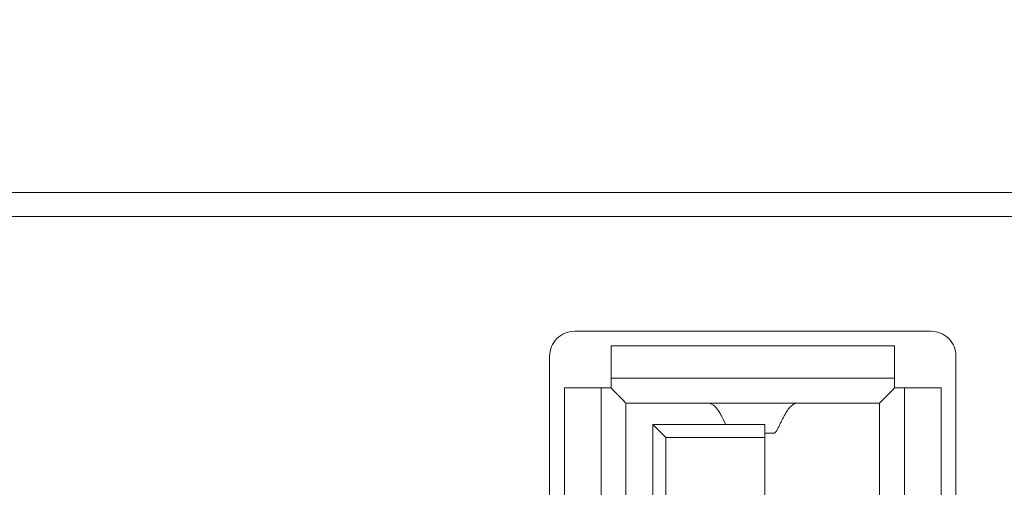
# Model space of a CAD drawing. Header units: centimetres. Extents: x -30 to 30, y -78 to 83.
# Tile 78 of 86: x 10.419 to 11.824, y 12.936 to 13.603. Entities that reach past the tile are written whole.
import ezdxf

# ---------------------------------------------------------------- set-up
doc = ezdxf.new("R2010")
doc.units = ezdxf.units.CM
doc.header["$MEASUREMENT"] = 0
doc.layers.add('LAYER_19952', color=7, linetype='Continuous')

msp = doc.modelspace()

# ---------------------------------------------------------------- linework, layer by layer
at = {"layer": 'LAYER_19952', "lineweight": 9}
for points, knots in [([(14.70398, 2.37993), (14.70398, 4.05129), (13.34908, 5.40619), (11.67772, 5.40619), (10.00637, 5.4062), (8.65146, 4.0513), (8.65146, 2.37994), (8.65145, 0.70859), (10.00635, -0.64632), (11.6777, -0.64633), (13.34906, -0.64633), (14.70396, 0.70856), (14.70398, 2.37992), (14.70494, 82.6052), (14.70398, -77.84535), (14.70398, 2.37993)], [0, 0, 0, 0, 0.25, 0.25, 0.25, 0.5, 0.5, 0.5, 0.75, 0.75, 0.75, 1, 1, 1, 1.00001, 1.00001, 1.00001, 1.00001]), ([(14.68276, 2.37993), (14.68276, 4.03957), (13.33736, 5.38498), (11.67772, 5.38498), (10.01808, 5.38499), (8.67267, 4.03958), (8.67267, 2.37994), (8.67266, 0.72031), (10.01806, -0.62511), (11.6777, -0.62511), (13.33734, -0.62512), (14.68275, 0.72028), (14.68276, 2.37992), (14.68324, 82.04264), (14.68276, -77.28279), (14.68276, 2.37993)], [0, 0, 0, 0, 0.25, 0.25, 0.25, 0.5, 0.5, 0.5, 0.75, 0.75, 0.75, 1, 1, 1, 1.00001, 1.00001, 1.00001, 1.00001]), ([(14.37872, 2.37993), (14.37872, 3.87166), (13.16944, 5.08094), (11.67772, 5.08094), (10.186, 5.08095), (8.97671, 3.87167), (8.97671, 2.37994), (8.9767, 0.88822), (10.18598, -0.32107), (11.6777, -0.32107), (13.16943, -0.32108), (14.37872, 0.8882), (14.37872, 2.37992), (14.37872, 73.98248), (14.37872, -69.22311), (14.37872, 2.37993)], [0, 0, 0, 0, 0.25, 0.25, 0.25, 0.5, 0.5, 0.5, 0.75, 0.75, 0.75, 1, 1, 1, 1.00001, 1.00001, 1.00001, 1.00001]), ([(11.21097, 13.15848), (11.2016, 13.15848), (11.1926, 13.15475), (11.18597, 13.14812), (11.17934, 13.14149), (11.17562, 13.1325), (11.17562, 13.12312)], [0, 0, 0, 0, 0.5, 0.5, 0.5, 1, 1, 1, 1]), ([(11.75542, 13.12312), (11.75542, 13.1325), (11.75169, 13.14149), (11.74506, 13.14812), (11.73843, 13.15475), (11.72944, 13.15848), (11.72006, 13.15848)], [0, 0, 0, 0, 0.5, 0.5, 0.5, 1, 1, 1, 1]), ([(11.28451, 13.05629), (11.28387, 13.05693), (11.28324, 13.05756), (11.2826, 13.0582), (11.28095, 13.05986), (11.27928, 13.06151), (11.27763, 13.06317), (11.27655, 13.06425), (11.27548, 13.06532), (11.27441, 13.0664), (11.27322, 13.06758), (11.27204, 13.06876), (11.27086, 13.06994), (11.26959, 13.0712), (11.26832, 13.07245), (11.26709, 13.07373), (11.26579, 13.07506), (11.26453, 13.07643), (11.26323, 13.07775)], [0, 0, 0, 0, 0.1666667, 0.1666667, 0.1666667, 0.3333333, 0.3333333, 0.3333333, 0.5, 0.5, 0.5, 0.6666667, 0.6666667, 0.6666667, 0.8333333, 0.8333333, 0.8333333, 1, 1, 1, 1]), ([(11.64653, 13.05629), (11.64717, 13.05693), (11.6478, 13.05756), (11.64844, 13.0582), (11.65009, 13.05986), (11.65175, 13.06151), (11.65341, 13.06317), (11.65448, 13.06425), (11.65556, 13.06532), (11.65663, 13.0664), (11.65781, 13.06758), (11.65899, 13.06876), (11.66018, 13.06994), (11.66145, 13.0712), (11.66271, 13.07246), (11.66396, 13.07374), (11.66525, 13.07507), (11.66652, 13.07644), (11.66783, 13.07777)], [0, 0, 0, 0, 0.1666667, 0.1666667, 0.1666667, 0.3333333, 0.3333333, 0.3333333, 0.5, 0.5, 0.5, 0.6666667, 0.6666667, 0.6666667, 0.8333333, 0.8333333, 0.8333333, 1, 1, 1, 1]), ([(11.42697, 13.02553), (11.42467, 13.03014), (11.42247, 13.0348), (11.41998, 13.03932), (11.41886, 13.04134), (11.41769, 13.04334), (11.41641, 13.04525), (11.41531, 13.0469), (11.41414, 13.04849), (11.41279, 13.04998), (11.41076, 13.05225), (11.40835, 13.05431), (11.40552, 13.05535), (11.40437, 13.05578), (11.40314, 13.05604), (11.40191, 13.05616), (11.40073, 13.05629), (11.39954, 13.05629), (11.39835, 13.05629)], [0, 0, 0, 0, 0.1666667, 0.1666667, 0.1666667, 0.3333333, 0.3333333, 0.3333333, 0.5, 0.5, 0.5, 0.6666667, 0.6666667, 0.6666667, 0.8333333, 0.8333333, 0.8333333, 1, 1, 1, 1]), ([(11.53268, 13.05629), (11.53113, 13.05629), (11.52957, 13.05628), (11.52803, 13.05602), (11.52723, 13.05589), (11.52644, 13.05568), (11.52568, 13.05542), (11.52486, 13.05512), (11.52406, 13.05474), (11.52331, 13.05431), (11.52153, 13.05327), (11.51998, 13.05187), (11.51858, 13.05035), (11.5168, 13.04843), (11.51528, 13.0463), (11.51388, 13.0441), (11.51219, 13.04145), (11.51069, 13.03869), (11.50924, 13.0359), (11.50847, 13.0344), (11.50771, 13.0329), (11.50696, 13.03138), (11.5062, 13.02985), (11.50545, 13.02833), (11.5047, 13.02681), (11.50396, 13.02532), (11.50323, 13.02384), (11.50246, 13.02235), (11.50176, 13.02097), (11.50103, 13.01959), (11.50026, 13.01824), (11.49991, 13.01762), (11.49955, 13.01701), (11.49918, 13.01641), (11.49884, 13.01588), (11.49848, 13.01534), (11.49811, 13.01484), (11.49781, 13.01443), (11.4975, 13.01404), (11.4971, 13.01367), (11.49684, 13.01343), (11.49652, 13.0132), (11.49618, 13.0132)], [0, 0, 0, 0, 0.0714286, 0.0714286, 0.0714286, 0.1428571, 0.1428571, 0.1428571, 0.2142857, 0.2142857, 0.2142857, 0.2857143, 0.2857143, 0.2857143, 0.3571429, 0.3571429, 0.3571429, 0.4285714, 0.4285714, 0.4285714, 0.5, 0.5, 0.5, 0.5714286, 0.5714286, 0.5714286, 0.6428571, 0.6428571, 0.6428571, 0.7142857, 0.7142857, 0.7142857, 0.7857143, 0.7857143, 0.7857143, 0.8571429, 0.8571429, 0.8571429, 0.9285714, 0.9285714, 0.9285714, 1, 1, 1, 1])]:
    msp.add_open_spline(points, degree=3, knots=knots, dxfattribs=at)
for points in [[(3.94725, 13.35646), (3.94725, 13.35646), (19.40818, 13.35646), (19.40818, 13.35646)], [(17.31193, 13.32233), (17.31193, 13.32233), (5.90209, 13.32233), (5.90209, 13.32233)], [(11.72006, 13.15848), (11.72006, 13.15848), (11.21097, 13.15848), (11.21097, 13.15848)], [(11.2633, 13.07777), (11.2633, 13.07777), (11.2633, 13.1376), (11.2633, 13.1376)], [(11.66774, 13.1376), (11.66774, 13.1376), (11.2633, 13.1376), (11.2633, 13.1376)], [(11.66774, 13.07777), (11.66774, 13.07777), (11.66774, 13.1376), (11.66774, 13.1376)], [(11.17562, 12.10528), (11.17562, 12.10528), (11.17562, 13.12312), (11.17562, 13.12312)], [(11.75542, 13.12312), (11.75542, 13.12312), (11.75542, 12.10528), (11.75542, 12.10528)], [(11.2633, 13.09165), (11.2633, 13.09165), (11.66774, 13.09165), (11.66774, 13.09165)], [(11.19683, 13.07784), (11.19683, 13.07784), (11.19683, 12.1509), (11.19683, 12.1509)], [(11.19683, 13.07784), (11.19683, 13.07784), (11.26323, 13.07784), (11.26323, 13.07784)], [(11.24916, 12.1509), (11.24916, 12.1509), (11.24916, 13.07784), (11.24916, 13.07784)], [(11.66781, 13.07784), (11.66781, 13.07784), (11.73421, 13.07784), (11.73421, 13.07784)], [(11.68188, 13.07784), (11.68188, 13.07784), (11.68188, 12.1509), (11.68188, 12.1509)], [(11.73421, 12.1509), (11.73421, 12.1509), (11.73421, 13.07784), (11.73421, 13.07784)], [(11.28451, 13.05629), (11.28451, 13.05629), (11.28451, 12.17245), (11.28451, 12.17245)], [(11.64653, 13.05629), (11.64653, 13.05629), (11.28451, 13.05629), (11.28451, 13.05629)], [(11.64653, 12.17245), (11.64653, 12.17245), (11.64653, 13.05629), (11.64653, 13.05629)], [(11.32274, 12.21735), (11.32274, 12.21735), (11.32274, 13.02553), (11.32274, 13.02553)], [(11.34132, 13.00695), (11.34132, 13.00695), (11.32274, 13.02553), (11.32274, 13.02553)], [(11.32274, 13.02553), (11.32274, 13.02553), (11.48258, 13.02553), (11.48258, 13.02553)], [(11.48258, 12.21735), (11.48258, 12.21735), (11.48258, 13.02553), (11.48258, 13.02553)], [(11.48258, 13.0132), (11.48258, 13.0132), (11.49618, 13.0132), (11.49618, 13.0132)], [(11.34132, 13.00695), (11.34132, 13.00695), (11.34132, 12.23593), (11.34132, 12.23593)], [(11.34132, 13.00695), (11.34132, 13.00695), (11.48258, 13.00695), (11.48258, 13.00695)]]:
    msp.add_open_spline(points, degree=3, dxfattribs=at)

doc.saveas('drawing.dxf')
